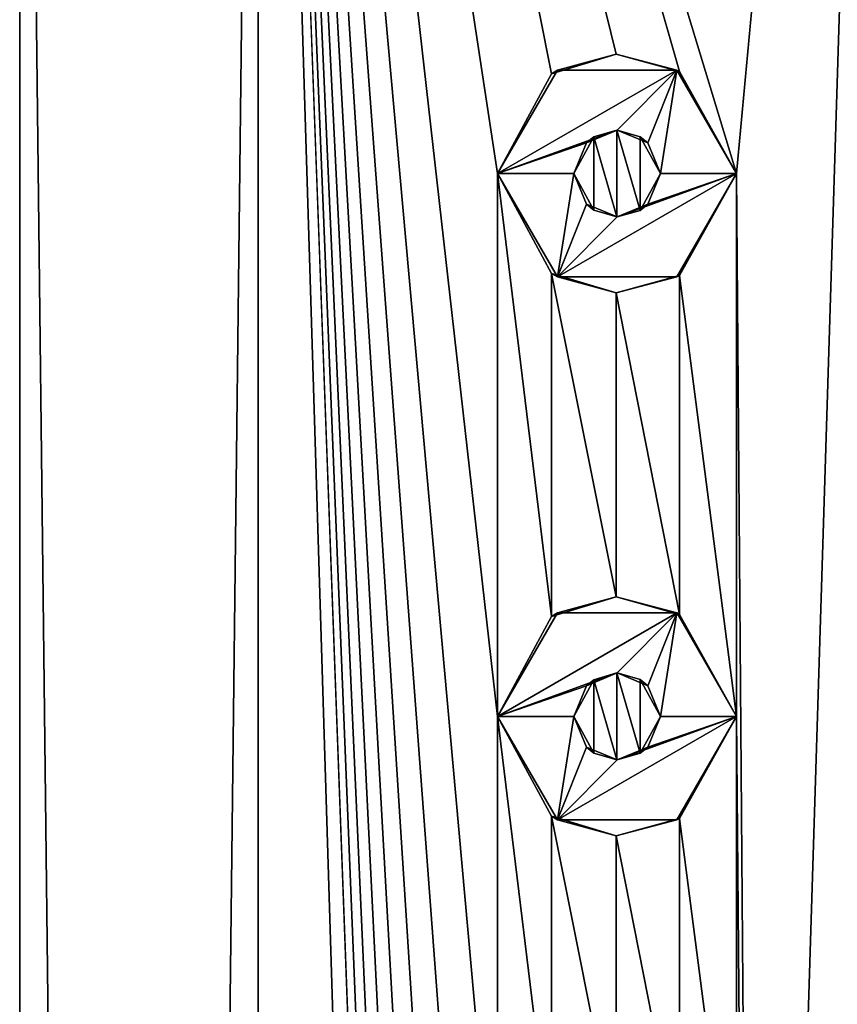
# Model space of a CAD drawing. Header units: millimetres. Extents: x -284 to 78, y 0 to 199.
# Tile 46 of 122: x -161.5 to -153.97, y 176.35 to 185.42. Entities that reach past the tile are written whole.
import ezdxf

# ---------------------------------------------------------------- set-up
doc = ezdxf.new("R2010")
doc.units = ezdxf.units.MM
doc.header["$LTSCALE"] = 65.185185
for name, color, linetype in [('106', 7, 'CONTINUOUS'), ('260', 7, 'CONTINUOUS'), ('261', 7, 'CONTINUOUS'), ('262', 7, 'CONTINUOUS'), ('263', 7, 'CONTINUOUS'), ('264', 7, 'CONTINUOUS'), ('265', 7, 'CONTINUOUS'), ('266', 7, 'CONTINUOUS'), ('267', 7, 'CONTINUOUS'), ('268', 7, 'CONTINUOUS'), ('269', 7, 'CONTINUOUS'), ('330', 7, 'CONTINUOUS'), ('331', 7, 'CONTINUOUS'), ('362', 7, 'CONTINUOUS')]:
    doc.layers.add(name, color=color, linetype=linetype)

msp = doc.modelspace()

# ---------------------------------------------------------------- linework, layer by layer
at = {"layer": '106', "linetype": 'CONTINUOUS'}
for points in [[(-161.5, 12), (-159.3037, 12, 6.7595), (-161.5, 198.5), (-161.5, 12)], [(-161.5, 198.5), (-159.3037, 12, 6.7595), (-159.3037, 198.5, 6.7595), (-161.5, 198.5)], [(-159.3037, 12, 6.7595), (-153.5535, 12, 10.9372), (-159.3037, 198.5, 6.7595), (-159.3037, 12, 6.7595)], [(-159.3037, 198.5, 6.7595), (-153.5535, 12, 10.9372), (-157.1, 139, 9.0465), (-159.3037, 198.5, 6.7595)], [(-153.5537, 198.5, 10.9371), (-159.3037, 198.5, 6.7595), (-154.9, 184, 10.4038), (-153.5537, 198.5, 10.9371)], [(-159.3037, 198.5, 6.7595), (-157.1, 184, 9.0465), (-156.6029, 184.92, 9.4155), (-159.3037, 198.5, 6.7595)], [(-157.1, 184, 9.0465), (-159.3037, 198.5, 6.7595), (-157.1, 179, 9.0465), (-157.1, 184, 9.0465)], [(-154.9, 184, 10.4038), (-159.3037, 198.5, 6.7595), (-155.4274, 184.9392, 10.1387), (-154.9, 184, 10.4038)], [(-155.4274, 184.9392, 10.1387), (-159.3037, 198.5, 6.7595), (-156.0088, 185.1, 9.8053), (-155.4274, 184.9392, 10.1387)], [(-156.0088, 185.1, 9.8053), (-159.3037, 198.5, 6.7595), (-156.6029, 184.92, 9.4155), (-156.0088, 185.1, 9.8053)], [(-157.1, 179, 9.0465), (-159.3037, 198.5, 6.7595), (-157.1, 174, 9.0465), (-157.1, 179, 9.0465)], [(-157.1, 174, 9.0465), (-159.3037, 198.5, 6.7595), (-157.1, 169, 9.0465), (-157.1, 174, 9.0465)], [(-157.1, 169, 9.0465), (-159.3037, 198.5, 6.7595), (-157.1, 164, 9.0465), (-157.1, 169, 9.0465)], [(-157.1, 164, 9.0465), (-159.3037, 198.5, 6.7595), (-157.1, 159, 9.0465), (-157.1, 164, 9.0465)], [(-157.1, 159, 9.0465), (-159.3037, 198.5, 6.7595), (-157.1, 154, 9.0465), (-157.1, 159, 9.0465)], [(-157.1, 154, 9.0465), (-159.3037, 198.5, 6.7595), (-157.1, 149, 9.0465), (-157.1, 154, 9.0465)], [(-157.1, 149, 9.0465), (-159.3037, 198.5, 6.7595), (-157.1, 144, 9.0465), (-157.1, 149, 9.0465)], [(-157.1, 144, 9.0465), (-159.3037, 198.5, 6.7595), (-157.1, 139, 9.0465), (-157.1, 144, 9.0465)], [(-153.5535, 12, 10.9372), (-153.5537, 198.5, 10.9371), (-154.9, 184, 10.4038), (-153.5535, 12, 10.9372)], [(-156.6029, 183.0799, 9.4155), (-157.1, 184, 9.0465), (-156.6029, 179.92, 9.4155), (-156.6029, 183.0799, 9.4155)], [(-157.1, 184, 9.0465), (-157.1, 179, 9.0465), (-156.6029, 179.92, 9.4155), (-157.1, 184, 9.0465)], [(-154.9, 184, 10.4038), (-155.4274, 183.0608, 10.1387), (-154.9, 179, 10.4038), (-154.9, 184, 10.4038)], [(-153.5535, 12, 10.9372), (-154.9, 184, 10.4038), (-154.9, 179, 10.4038), (-153.5535, 12, 10.9372)], [(-156.0087, 182.9, 9.8054), (-156.6029, 183.0799, 9.4155), (-156.0088, 180.1, 9.8053), (-156.0087, 182.9, 9.8054)], [(-156.0088, 180.1, 9.8053), (-156.6029, 183.0799, 9.4155), (-156.6029, 179.92, 9.4155), (-156.0088, 180.1, 9.8053)], [(-155.4274, 183.0608, 10.1387), (-156.0087, 182.9, 9.8054), (-155.4274, 179.9392, 10.1387), (-155.4274, 183.0608, 10.1387)], [(-154.9, 179, 10.4038), (-155.4274, 183.0608, 10.1387), (-155.4274, 179.9392, 10.1387), (-154.9, 179, 10.4038)], [(-155.4274, 179.9392, 10.1387), (-156.0087, 182.9, 9.8054), (-156.0088, 180.1, 9.8053), (-155.4274, 179.9392, 10.1387)], [(-156.6029, 178.0799, 9.4155), (-157.1, 179, 9.0465), (-156.6029, 174.92, 9.4155), (-156.6029, 178.0799, 9.4155)], [(-157.1, 179, 9.0465), (-157.1, 174, 9.0465), (-156.6029, 174.92, 9.4155), (-157.1, 179, 9.0465)], [(-154.9, 179, 10.4038), (-155.4274, 178.0608, 10.1387), (-154.9, 174, 10.4038), (-154.9, 179, 10.4038)], [(-153.5535, 12, 10.9372), (-154.9, 179, 10.4038), (-154.9, 174, 10.4038), (-153.5535, 12, 10.9372)], [(-156.0087, 177.9, 9.8054), (-156.6029, 178.0799, 9.4155), (-156.0088, 175.1, 9.8053), (-156.0087, 177.9, 9.8054)], [(-156.0088, 175.1, 9.8053), (-156.6029, 178.0799, 9.4155), (-156.6029, 174.92, 9.4155), (-156.0088, 175.1, 9.8053)], [(-155.4274, 178.0608, 10.1387), (-156.0087, 177.9, 9.8054), (-155.4274, 174.9392, 10.1387), (-155.4274, 178.0608, 10.1387)], [(-154.9, 174, 10.4038), (-155.4274, 178.0608, 10.1387), (-155.4274, 174.9392, 10.1387), (-154.9, 174, 10.4038)], [(-155.4274, 174.9392, 10.1387), (-156.0087, 177.9, 9.8054), (-156.0088, 175.1, 9.8053), (-155.4274, 174.9392, 10.1387)]]:
    msp.add_3dface(points, dxfattribs=at)
at = {"layer": '260', "linetype": 'CONTINUOUS'}
for points in [[(-156.5498, 184.9527, 11), (-157.1, 184, 11), (-155.4502, 184.9527, 11), (-156.5498, 184.9527, 11)], [(-155.4502, 184.9527, 11), (-157.1, 184, 11), (-156, 184.4, 11), (-155.4502, 184.9527, 11)], [(-155.7172, 184.2828, 11), (-155.4502, 184.9527, 11), (-156, 184.4, 11), (-155.7172, 184.2828, 11)], [(-155.6, 184, 11), (-155.4502, 184.9527, 11), (-155.7172, 184.2828, 11), (-155.6, 184, 11)], [(-154.9, 184, 11), (-155.4502, 184.9527, 11), (-155.6, 184, 11), (-154.9, 184, 11)], [(-156, 184.4, 11), (-157.1, 184, 11), (-156.2828, 184.2828, 11), (-156, 184.4, 11)], [(-157.1, 184, 11), (-156.4, 184, 11), (-156.2828, 184.2828, 11), (-157.1, 184, 11)], [(-157.1, 184, 11), (-156.5498, 183.0473, 11), (-156.4, 184, 11), (-157.1, 184, 11)], [(-155.4502, 183.0473, 11), (-154.9, 184, 11), (-156.5498, 183.0473, 11), (-155.4502, 183.0473, 11)], [(-156.5498, 183.0473, 11), (-154.9, 184, 11), (-156, 183.6, 11), (-156.5498, 183.0473, 11)], [(-156.4, 184, 11), (-156.5498, 183.0473, 11), (-156.2828, 183.7172, 11), (-156.4, 184, 11)], [(-156, 183.6, 11), (-154.9, 184, 11), (-155.7172, 183.7172, 11), (-156, 183.6, 11)], [(-155.7172, 183.7172, 11), (-154.9, 184, 11), (-155.6, 184, 11), (-155.7172, 183.7172, 11)], [(-156.2828, 183.7172, 11), (-156.5498, 183.0473, 11), (-156, 183.6, 11), (-156.2828, 183.7172, 11)]]:
    msp.add_3dface(points, dxfattribs=at)
at = {"layer": '261', "linetype": 'CONTINUOUS'}
for points in [[(-157.1, 184, 9.0465), (-156.6029, 183.0799, 9.4155), (-157.1, 184, 11), (-157.1, 184, 9.0465)], [(-157.1, 184, 11), (-156.6029, 183.0799, 9.4155), (-156.5498, 183.0473, 11), (-157.1, 184, 11)], [(-155.4274, 183.0608, 10.1387), (-154.9, 184, 10.4038), (-155.4502, 183.0473, 11), (-155.4274, 183.0608, 10.1387)], [(-154.9, 184, 10.4038), (-154.9, 184, 11), (-155.4502, 183.0473, 11), (-154.9, 184, 10.4038)], [(-156.6029, 183.0799, 9.4155), (-156.0087, 182.9, 9.8054), (-156.5498, 183.0473, 11), (-156.6029, 183.0799, 9.4155)], [(-156.0087, 182.9, 9.8054), (-155.4502, 183.0473, 11), (-156.5498, 183.0473, 11), (-156.0087, 182.9, 9.8054)], [(-156.0087, 182.9, 9.8054), (-155.4274, 183.0608, 10.1387), (-155.4502, 183.0473, 11), (-156.0087, 182.9, 9.8054)]]:
    msp.add_3dface(points, dxfattribs=at)
at = {"layer": '262', "linetype": 'CONTINUOUS'}
for points in [[(-156.0088, 185.1, 9.8053), (-156.6029, 184.92, 9.4155), (-156.5498, 184.9527, 11), (-156.0088, 185.1, 9.8053)], [(-156.0088, 185.1, 9.8053), (-156.5498, 184.9527, 11), (-155.4502, 184.9527, 11), (-156.0088, 185.1, 9.8053)], [(-155.4274, 184.9392, 10.1387), (-156.0088, 185.1, 9.8053), (-155.4502, 184.9527, 11), (-155.4274, 184.9392, 10.1387)], [(-156.6029, 184.92, 9.4155), (-157.1, 184, 9.0465), (-156.5498, 184.9527, 11), (-156.6029, 184.92, 9.4155)], [(-157.1, 184, 9.0465), (-157.1, 184, 11), (-156.5498, 184.9527, 11), (-157.1, 184, 9.0465)], [(-155.4274, 184.9392, 10.1387), (-155.4502, 184.9527, 11), (-154.9, 184, 11), (-155.4274, 184.9392, 10.1387)], [(-154.9, 184, 10.4038), (-155.4274, 184.9392, 10.1387), (-154.9, 184, 11), (-154.9, 184, 10.4038)]]:
    msp.add_3dface(points, dxfattribs=at)
at = {"layer": '263', "linetype": 'CONTINUOUS'}
for points in [[(-156, 184.4, 11), (-156.2828, 184.2828, 11), (-156.0013, 184.4, 9.8099), (-156, 184.4, 11)], [(-156.0013, 184.4, 9.8099), (-156.2828, 184.2828, 11), (-156.215, 184.3373, 9.6759), (-156.0013, 184.4, 9.8099)], [(-155.7889, 184.3397, 9.9367), (-156, 184.4, 11), (-156.0013, 184.4, 9.8099), (-155.7889, 184.3397, 9.9367)], [(-155.7172, 184.2828, 11), (-156, 184.4, 11), (-155.7889, 184.3397, 9.9367), (-155.7172, 184.2828, 11)], [(-156.2828, 184.2828, 11), (-156.4, 184, 11), (-156.215, 184.3373, 9.6759), (-156.2828, 184.2828, 11)], [(-156.4, 184, 11), (-156.4, 184, 9.5546), (-156.215, 184.3373, 9.6759), (-156.4, 184, 11)], [(-155.6, 184, 10.0444), (-155.7172, 184.2828, 11), (-155.7889, 184.3397, 9.9367), (-155.6, 184, 10.0444)], [(-155.6, 184, 11), (-155.7172, 184.2828, 11), (-155.6, 184, 10.0444), (-155.6, 184, 11)]]:
    msp.add_3dface(points, dxfattribs=at)
at = {"layer": '264', "linetype": 'CONTINUOUS'}
for points in [[(-156.4, 184, 11), (-156.2828, 183.7172, 11), (-156.4, 184, 9.5546), (-156.4, 184, 11)], [(-156.4, 184, 9.5546), (-156.2828, 183.7172, 11), (-156.2152, 183.6628, 9.6758), (-156.4, 184, 9.5546)], [(-155.7172, 183.7172, 11), (-155.6, 184, 11), (-155.7891, 183.6602, 9.9366), (-155.7172, 183.7172, 11)], [(-155.6, 184, 11), (-155.6, 184, 10.0444), (-155.7891, 183.6602, 9.9366), (-155.6, 184, 11)], [(-156.2828, 183.7172, 11), (-156, 183.6, 11), (-156.2152, 183.6628, 9.6758), (-156.2828, 183.7172, 11)], [(-156.2152, 183.6628, 9.6758), (-156, 183.6, 11), (-156.0014, 183.6, 9.8098), (-156.2152, 183.6628, 9.6758)], [(-156.0014, 183.6, 9.8098), (-156, 183.6, 11), (-155.7891, 183.6602, 9.9366), (-156.0014, 183.6, 9.8098)], [(-156, 183.6, 11), (-155.7172, 183.7172, 11), (-155.7891, 183.6602, 9.9366), (-156, 183.6, 11)]]:
    msp.add_3dface(points, dxfattribs=at)
at = {"layer": '265', "linetype": 'CONTINUOUS'}
for points in [[(-156.5498, 179.9527, 11), (-157.1, 179, 11), (-155.4502, 179.9527, 11), (-156.5498, 179.9527, 11)], [(-155.4502, 179.9527, 11), (-157.1, 179, 11), (-156, 179.4, 11), (-155.4502, 179.9527, 11)], [(-155.7172, 179.2828, 11), (-155.4502, 179.9527, 11), (-156, 179.4, 11), (-155.7172, 179.2828, 11)], [(-155.6, 179, 11), (-155.4502, 179.9527, 11), (-155.7172, 179.2828, 11), (-155.6, 179, 11)], [(-154.9, 179, 11), (-155.4502, 179.9527, 11), (-155.6, 179, 11), (-154.9, 179, 11)], [(-156, 179.4, 11), (-157.1, 179, 11), (-156.2828, 179.2828, 11), (-156, 179.4, 11)], [(-157.1, 179, 11), (-156.4, 179, 11), (-156.2828, 179.2828, 11), (-157.1, 179, 11)], [(-157.1, 179, 11), (-156.5498, 178.0473, 11), (-156.4, 179, 11), (-157.1, 179, 11)], [(-155.4502, 178.0473, 11), (-154.9, 179, 11), (-156.5498, 178.0473, 11), (-155.4502, 178.0473, 11)], [(-156.5498, 178.0473, 11), (-154.9, 179, 11), (-156, 178.6, 11), (-156.5498, 178.0473, 11)], [(-156.4, 179, 11), (-156.5498, 178.0473, 11), (-156.2828, 178.7172, 11), (-156.4, 179, 11)], [(-156, 178.6, 11), (-154.9, 179, 11), (-155.7172, 178.7172, 11), (-156, 178.6, 11)], [(-155.7172, 178.7172, 11), (-154.9, 179, 11), (-155.6, 179, 11), (-155.7172, 178.7172, 11)], [(-156.2828, 178.7172, 11), (-156.5498, 178.0473, 11), (-156, 178.6, 11), (-156.2828, 178.7172, 11)]]:
    msp.add_3dface(points, dxfattribs=at)
at = {"layer": '266', "linetype": 'CONTINUOUS'}
for points in [[(-157.1, 179, 9.0465), (-156.6029, 178.0799, 9.4155), (-157.1, 179, 11), (-157.1, 179, 9.0465)], [(-157.1, 179, 11), (-156.6029, 178.0799, 9.4155), (-156.5498, 178.0473, 11), (-157.1, 179, 11)], [(-155.4274, 178.0608, 10.1387), (-154.9, 179, 10.4038), (-155.4502, 178.0473, 11), (-155.4274, 178.0608, 10.1387)], [(-154.9, 179, 10.4038), (-154.9, 179, 11), (-155.4502, 178.0473, 11), (-154.9, 179, 10.4038)], [(-156.6029, 178.0799, 9.4155), (-156.0087, 177.9, 9.8054), (-156.5498, 178.0473, 11), (-156.6029, 178.0799, 9.4155)], [(-156.0087, 177.9, 9.8054), (-155.4502, 178.0473, 11), (-156.5498, 178.0473, 11), (-156.0087, 177.9, 9.8054)], [(-156.0087, 177.9, 9.8054), (-155.4274, 178.0608, 10.1387), (-155.4502, 178.0473, 11), (-156.0087, 177.9, 9.8054)]]:
    msp.add_3dface(points, dxfattribs=at)
at = {"layer": '267', "linetype": 'CONTINUOUS'}
for points in [[(-156.0088, 180.1, 9.8053), (-156.6029, 179.92, 9.4155), (-156.5498, 179.9527, 11), (-156.0088, 180.1, 9.8053)], [(-156.0088, 180.1, 9.8053), (-156.5498, 179.9527, 11), (-155.4502, 179.9527, 11), (-156.0088, 180.1, 9.8053)], [(-155.4274, 179.9392, 10.1387), (-156.0088, 180.1, 9.8053), (-155.4502, 179.9527, 11), (-155.4274, 179.9392, 10.1387)], [(-156.6029, 179.92, 9.4155), (-157.1, 179, 9.0465), (-156.5498, 179.9527, 11), (-156.6029, 179.92, 9.4155)], [(-157.1, 179, 9.0465), (-157.1, 179, 11), (-156.5498, 179.9527, 11), (-157.1, 179, 9.0465)], [(-155.4274, 179.9392, 10.1387), (-155.4502, 179.9527, 11), (-154.9, 179, 11), (-155.4274, 179.9392, 10.1387)], [(-154.9, 179, 10.4038), (-155.4274, 179.9392, 10.1387), (-154.9, 179, 11), (-154.9, 179, 10.4038)]]:
    msp.add_3dface(points, dxfattribs=at)
at = {"layer": '268', "linetype": 'CONTINUOUS'}
for points in [[(-156, 179.4, 11), (-156.2828, 179.2828, 11), (-156.0013, 179.4, 9.8099), (-156, 179.4, 11)], [(-156.0013, 179.4, 9.8099), (-156.2828, 179.2828, 11), (-156.215, 179.3373, 9.6759), (-156.0013, 179.4, 9.8099)], [(-155.7889, 179.3397, 9.9367), (-156, 179.4, 11), (-156.0013, 179.4, 9.8099), (-155.7889, 179.3397, 9.9367)], [(-155.7172, 179.2828, 11), (-156, 179.4, 11), (-155.7889, 179.3397, 9.9367), (-155.7172, 179.2828, 11)], [(-156.2828, 179.2828, 11), (-156.4, 179, 11), (-156.215, 179.3373, 9.6759), (-156.2828, 179.2828, 11)], [(-156.4, 179, 11), (-156.4, 179, 9.5546), (-156.215, 179.3373, 9.6759), (-156.4, 179, 11)], [(-155.6, 179, 10.0444), (-155.7172, 179.2828, 11), (-155.7889, 179.3397, 9.9367), (-155.6, 179, 10.0444)], [(-155.6, 179, 11), (-155.7172, 179.2828, 11), (-155.6, 179, 10.0444), (-155.6, 179, 11)]]:
    msp.add_3dface(points, dxfattribs=at)
at = {"layer": '269', "linetype": 'CONTINUOUS'}
for points in [[(-156.4, 179, 11), (-156.2828, 178.7172, 11), (-156.4, 179, 9.5546), (-156.4, 179, 11)], [(-156.4, 179, 9.5546), (-156.2828, 178.7172, 11), (-156.2152, 178.6628, 9.6758), (-156.4, 179, 9.5546)], [(-155.7172, 178.7172, 11), (-155.6, 179, 11), (-155.7891, 178.6602, 9.9366), (-155.7172, 178.7172, 11)], [(-155.6, 179, 11), (-155.6, 179, 10.0444), (-155.7891, 178.6602, 9.9366), (-155.6, 179, 11)], [(-156.2828, 178.7172, 11), (-156, 178.6, 11), (-156.2152, 178.6628, 9.6758), (-156.2828, 178.7172, 11)], [(-156.2152, 178.6628, 9.6758), (-156, 178.6, 11), (-156.0014, 178.6, 9.8098), (-156.2152, 178.6628, 9.6758)], [(-156, 178.6, 11), (-155.7172, 178.7172, 11), (-155.7891, 178.6602, 9.9366), (-156, 178.6, 11)], [(-156.0014, 178.6, 9.8098), (-156, 178.6, 11), (-155.7891, 178.6602, 9.9366), (-156.0014, 178.6, 9.8098)]]:
    msp.add_3dface(points, dxfattribs=at)
at = {"layer": '330', "linetype": 'CONTINUOUS'}
for points in [[(-156.0013, 179.4, 9.8099), (-156.215, 179.3373, 9.6759), (-156.0014, 178.6, 9.8098), (-156.0013, 179.4, 9.8099)], [(-156.0013, 179.4, 9.8099), (-156.0014, 178.6, 9.8098), (-155.7891, 178.6602, 9.9366), (-156.0013, 179.4, 9.8099)], [(-155.7889, 179.3397, 9.9367), (-156.0013, 179.4, 9.8099), (-155.7891, 178.6602, 9.9366), (-155.7889, 179.3397, 9.9367)], [(-156.215, 179.3373, 9.6759), (-156.4, 179, 9.5546), (-156.2152, 178.6628, 9.6758), (-156.215, 179.3373, 9.6759)], [(-156.215, 179.3373, 9.6759), (-156.2152, 178.6628, 9.6758), (-156.0014, 178.6, 9.8098), (-156.215, 179.3373, 9.6759)], [(-155.6, 179, 10.0444), (-155.7889, 179.3397, 9.9367), (-155.7891, 178.6602, 9.9366), (-155.6, 179, 10.0444)]]:
    msp.add_3dface(points, dxfattribs=at)
at = {"layer": '331', "linetype": 'CONTINUOUS'}
for points in [[(-156.0013, 184.4, 9.8099), (-156.215, 184.3373, 9.6759), (-156.0014, 183.6, 9.8098), (-156.0013, 184.4, 9.8099)], [(-156.0013, 184.4, 9.8099), (-156.0014, 183.6, 9.8098), (-155.7891, 183.6602, 9.9366), (-156.0013, 184.4, 9.8099)], [(-155.7889, 184.3397, 9.9367), (-156.0013, 184.4, 9.8099), (-155.7891, 183.6602, 9.9366), (-155.7889, 184.3397, 9.9367)], [(-156.215, 184.3373, 9.6759), (-156.4, 184, 9.5546), (-156.2152, 183.6628, 9.6758), (-156.215, 184.3373, 9.6759)], [(-156.215, 184.3373, 9.6759), (-156.2152, 183.6628, 9.6758), (-156.0014, 183.6, 9.8098), (-156.215, 184.3373, 9.6759)], [(-155.6, 184, 10.0444), (-155.7889, 184.3397, 9.9367), (-155.7891, 183.6602, 9.9366), (-155.6, 184, 10.0444)]]:
    msp.add_3dface(points, dxfattribs=at)
at = {"layer": '362', "linetype": 'CONTINUOUS'}
for points in [[(-159.3037, 12, -6.7595), (-161.5, 12), (-159.3037, 198.5, -6.7595), (-159.3037, 12, -6.7595)], [(-161.5, 12), (-161.5, 198.5), (-159.3037, 198.5, -6.7595), (-161.5, 12)], [(-153.5535, 12, -10.9372), (-159.3037, 12, -6.7595), (-153.5537, 198.5, -10.9371), (-153.5535, 12, -10.9372)], [(-159.3037, 12, -6.7595), (-159.3037, 198.5, -6.7595), (-153.5537, 198.5, -10.9371), (-159.3037, 12, -6.7595)]]:
    msp.add_3dface(points, dxfattribs=at)

doc.saveas('drawing.dxf')
